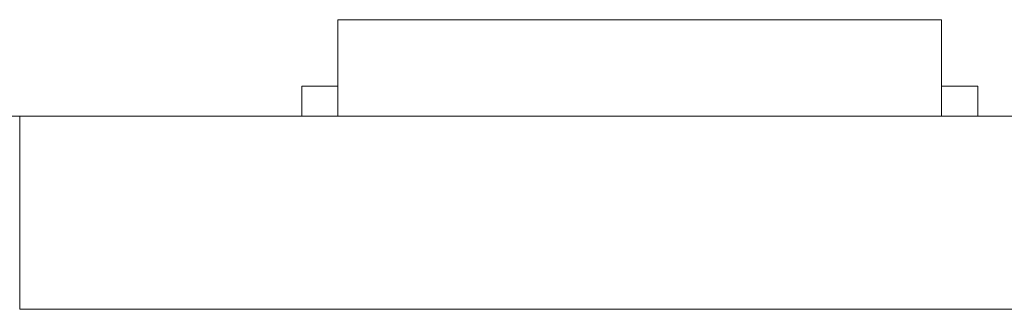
# Model space of a CAD drawing. Header units: inches. Extents: x -36 to 647, y 177 to 609.
# Tile 62 of 256: x 21.39 to 29.55, y 456.47 to 458.87. Entities that reach past the tile are written whole.
import ezdxf

# ---------------------------------------------------------------- set-up
doc = ezdxf.new("R2010")
doc.units = ezdxf.units.IN
doc.header["$MEASUREMENT"] = 0
doc.layers.add('1', color=7, linetype='Continuous')

# ---------------------------------------------------------------- blocks, each defined once
blk = doc.blocks.new('block 2212')
at = {"layer": '1', "color": 155, "lineweight": 18, "true_color": 0x4c7299}
blk.add_lwpolyline([(23.7253, 458.3189), (24.0253, 458.3189)], dxfattribs=at)
blk = doc.blocks.new('block 2267')
at = {"layer": '1', "color": 155, "lineweight": 18, "true_color": 0x4c7299}
blk.add_lwpolyline([(152.954, 458.0689), (21.3896, 458.0689)], dxfattribs=at)
blk = doc.blocks.new('block 2272')
at = {"layer": '1', "color": 155, "lineweight": 18, "true_color": 0x4c7299}
blk.add_lwpolyline([(24.0253, 458.8689), (29.0253, 458.8689)], dxfattribs=at)
blk = doc.blocks.new('block 2273')
at = {"layer": '1', "color": 155, "lineweight": 18, "true_color": 0x4c7299}
blk.add_lwpolyline([(29.3253, 458.3189), (29.0253, 458.3189)], dxfattribs=at)
blk = doc.blocks.new('block 2565')
at = {"layer": '1', "color": 155, "lineweight": 18, "true_color": 0x4c7299}
blk.add_lwpolyline([(21.3896, 456.4689), (21.3896, 458.0689)], dxfattribs=at)
blk = doc.blocks.new('block 2583')
at = {"layer": '1', "color": 155, "lineweight": 18, "true_color": 0x4c7299}
blk.add_lwpolyline([(152.954, 456.4689), (21.3896, 456.4689)], dxfattribs=at)
blk = doc.blocks.new('block 2586')
at = {"layer": '1', "color": 155, "lineweight": 18, "true_color": 0x4c7299}
blk.add_lwpolyline([(24.0253, 458.8689), (24.0253, 458.0689)], dxfattribs=at)
blk = doc.blocks.new('block 2587')
at = {"layer": '1', "color": 155, "lineweight": 18, "true_color": 0x4c7299}
blk.add_lwpolyline([(29.0253, 458.8689), (29.0253, 458.0689)], dxfattribs=at)
blk = doc.blocks.new('block 2588')
at = {"layer": '1', "color": 155, "lineweight": 18, "true_color": 0x4c7299}
blk.add_lwpolyline([(23.7253, 458.3189), (23.7253, 458.0689)], dxfattribs=at)
blk = doc.blocks.new('block 2589')
at = {"layer": '1', "color": 155, "lineweight": 18, "true_color": 0x4c7299}
blk.add_lwpolyline([(29.3253, 458.3189), (29.3253, 458.0689)], dxfattribs=at)
blk = doc.blocks.new('block 2789')
at = {"layer": '1', "color": 18, "lineweight": 13, "true_color": 0x4c0000}
blk.add_lwpolyline([(29.1067, 458.0689), (26.0464, 458.0689)], dxfattribs=at)
blk = doc.blocks.new('block 2794')
at = {"layer": '1', "color": 18, "lineweight": 13, "true_color": 0x4c0000}
blk.add_lwpolyline([(152.954, 458.0689), (21.3896, 458.0689)], dxfattribs=at)
blk = doc.blocks.new('block 2812')
at = {"layer": '1', "color": 18, "lineweight": 13, "true_color": 0x4c0000}
blk.add_lwpolyline([(29.1067, 458.0689), (26.0464, 458.0689)], dxfattribs=at)
blk = doc.blocks.new('block 2830')
at = {"layer": '1', "color": 18, "lineweight": 13, "true_color": 0x4c0000}
blk.add_lwpolyline([(152.954, 458.0689), (21.3896, 458.0689)], dxfattribs=at)
blk = doc.blocks.new('block 2949')
at = {"layer": '1', "color": 18, "lineweight": 13, "true_color": 0x4c0000}
blk.add_lwpolyline([(10.0509, 458.0689), (141.6153, 458.0689)], dxfattribs=at)
blk = doc.blocks.new('block 2950')
at = {"layer": '1', "color": 18, "lineweight": 13, "true_color": 0x4c0000}
blk.add_lwpolyline([(10.0509, 458.0689), (141.6153, 458.0689)], dxfattribs=at)
blk = doc.blocks.new('block 3025')
at = {"layer": '1', "color": 18, "lineweight": 13, "true_color": 0x4c0000}
blk.add_lwpolyline([(29.1067, 458.0689), (26.0464, 458.0689)], dxfattribs=at)
blk = doc.blocks.new('block 3033')
at = {"layer": '1', "color": 18, "lineweight": 13, "true_color": 0x4c0000}
blk.add_lwpolyline([(23.0468, 458.0689), (23.4468, 458.0689)], dxfattribs=at)
blk = doc.blocks.new('block 3035')
at = {"layer": '1', "color": 18, "lineweight": 13, "true_color": 0x4c0000}
blk.add_lwpolyline([(23.0468, 458.0689), (23.4468, 458.0689)], dxfattribs=at)
blk = doc.blocks.new('block 3039')
at = {"layer": '1', "color": 18, "lineweight": 13, "true_color": 0x4c0000}
blk.add_lwpolyline([(29.1067, 458.0689), (26.0464, 458.0689)], dxfattribs=at)
blk = doc.blocks.new('block 7542')
at = {"layer": '1', "color": 18, "lineweight": 13, "true_color": 0x4c0000}
blk.add_open_spline([(277.6797, 458.0689), (277.6797, 458.0689), (202.8704, 458.0689), (202.8704, 458.0689), (202.8704, 458.0689), (165.4658, 458.0689), (165.4658, 458.0689), (165.4658, 458.0689), (160.7902, 458.0689), (160.7902, 458.0689), (160.7902, 458.0689), (158.4524, 458.0689), (158.4524, 458.0689), (158.4524, 458.0689), (157.2662, 458.0689), (157.2662, 458.0689), (157.2662, 458.0689), (153.2884, 458.0689), (153.2884, 458.0689), (153.2884, 458.0689), (152.2514, 458.0689), (152.2514, 458.0689), (152.2514, 458.0689), (149.9136, 458.0689), (149.9136, 458.0689), (149.9136, 458.0689), (131.2113, 458.0689), (131.2113, 458.0689), (131.2113, 458.0689), (56.402, 458.0689), (56.402, 458.0689), (56.402, 458.0689), (37.6997, 458.0689), (37.6997, 458.0689), (37.6997, 458.0689), (28.3485, 458.0689), (28.3485, 458.0689), (28.3485, 458.0689), (23.673, 458.0689), (23.673, 458.0689), (23.673, 458.0689), (21.3896, 458.0689), (21.3896, 458.0689), (21.3896, 458.0689), (20.5239, 458.0689), (20.5239, 458.0689), (20.5239, 458.0689), (5.6337, 458.0689), (5.6337, 458.0689), (5.6337, 458.0689), (4.2572, 458.0689), (4.2572, 458.0689), (4.2572, 458.0689), (1.9195, 458.0689), (1.9195, 458.0689), (1.9195, 458.0689), (-2.7561, 458.0689), (-2.7561, 458.0689), (-2.7561, 458.0689), (-12.1073, 458.0689), (-12.1073, 458.0689), (-12.1073, 458.0689), (-14.3267, 458.0689), (-14.3267, 458.0689), (-14.3267, 458.0689), (-13.5047, 458.0689), (-13.5047, 458.0689), (-13.5047, 458.0689), (-11.167, 458.0689), (-11.167, 458.0689), (-11.167, 458.0689), (-6.4914, 458.0689), (-6.4914, 458.0689), (-6.4914, 458.0689), (2.8598, 458.0689), (2.8598, 458.0689), (2.8598, 458.0689), (9.9828, 458.0689), (9.9828, 458.0689), (9.9828, 458.0689), (11.3987, 458.0689), (11.3987, 458.0689), (11.3987, 458.0689), (13.7365, 458.0689), (13.7365, 458.0689), (13.7365, 458.0689), (18.4121, 458.0689), (18.4121, 458.0689), (18.4121, 458.0689), (37.1144, 458.0689), (37.1144, 458.0689), (37.1144, 458.0689), (111.9237, 458.0689), (111.9237, 458.0689), (111.9237, 458.0689), (130.626, 458.0689), (130.626, 458.0689), (130.626, 458.0689), (139.9772, 458.0689), (139.9772, 458.0689), (139.9772, 458.0689), (143.0499, 458.0689), (143.0499, 458.0689), (143.0499, 458.0689), (145.3437, 458.0689), (145.3437, 458.0689), (145.3437, 458.0689), (146.1784, 458.0689), (146.1784, 458.0689), (146.1784, 458.0689), (183.583, 458.0689), (183.583, 458.0689), (183.583, 458.0689), (258.3923, 458.0689), (258.3923, 458.0689), (258.3923, 458.0689), (289.4917, 458.0689), (289.4917, 458.0689), (289.4917, 458.0689), (326.8964, 458.0689), (326.8964, 458.0689), (326.8964, 458.0689), (364.301, 458.0689), (364.301, 458.0689), (364.301, 458.0689), (383.0033, 458.0689), (383.0033, 458.0689), (383.0033, 458.0689), (387.6789, 458.0689), (387.6789, 458.0689), (387.6789, 458.0689), (390.0167, 458.0689), (390.0167, 458.0689), (390.0167, 458.0689), (391.2325, 458.0689), (391.2325, 458.0689), (391.2325, 458.0689), (395.2018, 458.0689), (395.2018, 458.0689), (395.2018, 458.0689), (396.2149, 458.0689), (396.2149, 458.0689), (396.2149, 458.0689), (398.5527, 458.0689), (398.5527, 458.0689), (398.5527, 458.0689), (473.3619, 458.0689), (473.3619, 458.0689), (473.3619, 458.0689), (510.7666, 458.0689), (510.7666, 458.0689), (510.7666, 458.0689), (520.1177, 458.0689), (520.1177, 458.0689), (520.1177, 458.0689), (524.7933, 458.0689), (524.7933, 458.0689), (524.7933, 458.0689), (527.1311, 458.0689), (527.1311, 458.0689), (527.1311, 458.0689), (527.9528, 458.0689), (527.9528, 458.0689), (527.9528, 458.0689), (535.6701, 458.0689), (535.6701, 458.0689), (535.6701, 458.0689), (545.0212, 458.0689), (545.0212, 458.0689), (545.0212, 458.0689), (545.6185, 458.0689), (545.6185, 458.0689), (545.6185, 458.0689), (536.2673, 458.0689), (536.2673, 458.0689), (536.2673, 458.0689), (531.6311, 458.0689), (531.6311, 458.0689), (531.6311, 458.0689), (530.7777, 458.0689), (530.7777, 458.0689), (530.7777, 458.0689), (528.4683, 458.0689), (528.4683, 458.0689), (528.4683, 458.0689), (525.3906, 458.0689), (525.3906, 458.0689), (525.3906, 458.0689), (520.715, 458.0689), (520.715, 458.0689), (520.715, 458.0689), (519.7844, 458.0689), (519.7844, 458.0689), (519.7844, 458.0689), (517.5884, 458.0689), (517.5884, 458.0689), (517.5884, 458.0689), (514.5138, 458.0689), (514.5138, 458.0689), (514.5138, 458.0689), (495.8115, 458.0689), (495.8115, 458.0689), (495.8115, 458.0689), (421.0023, 458.0689), (421.0023, 458.0689), (421.0023, 458.0689), (411.6511, 458.0689), (411.6511, 458.0689), (411.6511, 458.0689), (406.9755, 458.0689), (406.9755, 458.0689), (406.9755, 458.0689), (406.1388, 458.0689), (406.1388, 458.0689), (406.1388, 458.0689), (403.8462, 458.0689), (403.8462, 458.0689), (403.8462, 458.0689), (400.7729, 458.0689), (400.7729, 458.0689), (400.7729, 458.0689), (396.0974, 458.0689), (396.0974, 458.0689), (396.0974, 458.0689), (386.7462, 458.0689), (386.7462, 458.0689), (386.7462, 458.0689), (349.3416, 458.0689), (349.3416, 458.0689), (349.3416, 458.0689), (311.9369, 458.0689), (311.9369, 458.0689), (311.9369, 458.0689), (293.2346, 458.0689), (293.2346, 458.0689), (293.2346, 458.0689), (283.8835, 458.0689), (283.8835, 458.0689), (283.8835, 458.0689), (280.8066, 458.0689), (280.8066, 458.0689), (280.8066, 458.0689), (278.5024, 458.0689), (278.5024, 458.0689), (278.5024, 458.0689), (277.6797, 458.0689), (277.6797, 458.0689)], degree=3, knots=[0, 0, 0, 0, 1, 1, 1, 2, 2, 2, 3, 3, 3, 4, 4, 4, 5, 5, 5, 6, 6, 6, 7, 7, 7, 8, 8, 8, 9, 9, 9, 10, 10, 10, 11, 11, 11, 12, 12, 12, 13, 13, 13, 14, 14, 14, 15, 15, 15, 16, 16, 16, 17, 17, 17, 18, 18, 18, 19, 19, 19, 20, 20, 20, 21, 21, 21, 22, 22, 22, 23, 23, 23, 24, 24, 24, 25, 25, 25, 26, 26, 26, 27, 27, 27, 28, 28, 28, 29, 29, 29, 30, 30, 30, 31, 31, 31, 32, 32, 32, 33, 33, 33, 34, 34, 34, 35, 35, 35, 36, 36, 36, 37, 37, 37, 38, 38, 38, 39, 39, 39, 40, 40, 40, 41, 41, 41, 42, 42, 42, 43, 43, 43, 44, 44, 44, 45, 45, 45, 46, 46, 46, 47, 47, 47, 48, 48, 48, 49, 49, 49, 50, 50, 50, 51, 51, 51, 52, 52, 52, 53, 53, 53, 54, 54, 54, 55, 55, 55, 56, 56, 56, 57, 57, 57, 58, 58, 58, 59, 59, 59, 60, 60, 60, 61, 61, 61, 62, 62, 62, 63, 63, 63, 64, 64, 64, 65, 65, 65, 66, 66, 66, 67, 67, 67, 68, 68, 68, 69, 69, 69, 70, 70, 70, 71, 71, 71, 72, 72, 72, 73, 73, 73, 74, 74, 74, 75, 75, 75, 76, 76, 76, 77, 77, 77, 78, 78, 78, 79, 79, 79, 80, 80, 80, 81, 81, 81, 82, 82, 82, 82], dxfattribs=at)
blk = doc.blocks.new('block 7574')
at = {"layer": '1', "color": 18, "lineweight": 13, "true_color": 0x4c0000}
blk.add_open_spline([(29.4067, 458.0689), (29.2299, 458.0689), (29.0532, 458.0689), (28.8765, 458.0689), (28.8407, 458.0689), (28.805, 458.0689), (28.7693, 458.0689), (27.8616, 458.0689), (26.954, 458.0689), (26.0464, 458.0689), (25.9498, 458.0689), (25.8532, 458.0689), (25.7567, 458.0689), (25.8532, 458.0689), (25.9498, 458.0689), (26.0464, 458.0689), (26.954, 458.0689), (27.8616, 458.0689), (28.7693, 458.0689), (28.805, 458.0689), (28.8407, 458.0689), (28.8765, 458.0689), (29.0532, 458.0689), (29.2299, 458.0689), (29.4067, 458.0689), (29.2067, 458.0689), (29.0067, 458.0689), (28.8067, 458.0689), (29.0067, 458.0689), (29.2067, 458.0689), (29.4067, 458.0689)], degree=3, knots=[0, 0, 0, 0, 1, 1, 1, 2, 2, 2, 3, 3, 3, 4, 4, 4, 5, 5, 5, 6, 6, 6, 7, 7, 7, 8, 8, 8, 9, 9, 9, 10, 10, 10, 10], dxfattribs=at)
blk = doc.blocks.new('block 7616')
at = {"layer": '1', "color": 18, "lineweight": 13, "true_color": 0x4c0000}
blk.add_open_spline([(29.4067, 458.0689), (29.2299, 458.0689), (29.0532, 458.0689), (28.8765, 458.0689), (28.8407, 458.0689), (28.805, 458.0689), (28.7693, 458.0689), (27.8616, 458.0689), (26.954, 458.0689), (26.0464, 458.0689), (25.9498, 458.0689), (25.8532, 458.0689), (25.7567, 458.0689), (25.8532, 458.0689), (25.9498, 458.0689), (26.0464, 458.0689), (26.954, 458.0689), (27.8616, 458.0689), (28.7693, 458.0689), (28.805, 458.0689), (28.8407, 458.0689), (28.8765, 458.0689), (29.0532, 458.0689), (29.2299, 458.0689), (29.4067, 458.0689), (29.2067, 458.0689), (29.0067, 458.0689), (28.8067, 458.0689), (29.0067, 458.0689), (29.2067, 458.0689), (29.4067, 458.0689)], degree=3, knots=[0, 0, 0, 0, 1, 1, 1, 2, 2, 2, 3, 3, 3, 4, 4, 4, 5, 5, 5, 6, 6, 6, 7, 7, 7, 8, 8, 8, 9, 9, 9, 10, 10, 10, 10], dxfattribs=at)
blk = doc.blocks.new('block 7646')
at = {"layer": '1', "color": 18, "lineweight": 13, "true_color": 0x4c0000}
blk.add_open_spline([(29.4067, 458.0689), (29.2299, 458.0689), (29.0532, 458.0689), (28.8765, 458.0689), (28.8407, 458.0689), (28.805, 458.0689), (28.7693, 458.0689), (27.8616, 458.0689), (26.954, 458.0689), (26.0464, 458.0689), (25.9498, 458.0689), (25.8532, 458.0689), (25.7567, 458.0689), (25.8532, 458.0689), (25.9498, 458.0689), (26.0464, 458.0689), (26.954, 458.0689), (27.8616, 458.0689), (28.7693, 458.0689), (28.805, 458.0689), (28.8407, 458.0689), (28.8765, 458.0689), (29.0532, 458.0689), (29.2299, 458.0689), (29.4067, 458.0689), (29.2067, 458.0689), (29.0067, 458.0689), (28.8067, 458.0689), (29.0067, 458.0689), (29.2067, 458.0689), (29.4067, 458.0689)], degree=3, knots=[0, 0, 0, 0, 1, 1, 1, 2, 2, 2, 3, 3, 3, 4, 4, 4, 5, 5, 5, 6, 6, 6, 7, 7, 7, 8, 8, 8, 9, 9, 9, 10, 10, 10, 10], dxfattribs=at)
blk = doc.blocks.new('block 7822')
at = {"layer": '1', "color": 18, "lineweight": 13, "true_color": 0x4c0000}
blk.add_open_spline([(24.9671, 458.0689), (25.0636, 458.0689), (25.1601, 458.0689), (25.2567, 458.0689), (25.1601, 458.0689), (25.0636, 458.0689), (24.9671, 458.0689), (24.7261, 458.0689), (24.4851, 458.0689), (24.2441, 458.0689), (24.2084, 458.0689), (24.1727, 458.0689), (24.137, 458.0689), (23.9602, 458.0689), (23.7834, 458.0689), (23.6067, 458.0689), (23.8067, 458.0689), (24.0067, 458.0689), (24.2067, 458.0689), (24.0067, 458.0689), (23.8067, 458.0689), (23.6067, 458.0689), (23.7834, 458.0689), (23.9602, 458.0689), (24.137, 458.0689), (24.1727, 458.0689), (24.2084, 458.0689), (24.2441, 458.0689), (24.4851, 458.0689), (24.7261, 458.0689), (24.9671, 458.0689)], degree=3, knots=[0, 0, 0, 0, 1, 1, 1, 2, 2, 2, 3, 3, 3, 4, 4, 4, 5, 5, 5, 6, 6, 6, 7, 7, 7, 8, 8, 8, 9, 9, 9, 10, 10, 10, 10], dxfattribs=at)
blk = doc.blocks.new('block 7875')
at = {"layer": '1', "color": 18, "lineweight": 13, "true_color": 0x4c0000}
blk.add_open_spline([(24.9671, 458.0689), (25.0636, 458.0689), (25.1601, 458.0689), (25.2567, 458.0689), (25.1601, 458.0689), (25.0636, 458.0689), (24.9671, 458.0689), (24.7261, 458.0689), (24.4851, 458.0689), (24.2441, 458.0689), (24.2084, 458.0689), (24.1727, 458.0689), (24.137, 458.0689), (23.9602, 458.0689), (23.7834, 458.0689), (23.6067, 458.0689), (23.8067, 458.0689), (24.0067, 458.0689), (24.2067, 458.0689), (24.0067, 458.0689), (23.8067, 458.0689), (23.6067, 458.0689), (23.7834, 458.0689), (23.9602, 458.0689), (24.137, 458.0689), (24.1727, 458.0689), (24.2084, 458.0689), (24.2441, 458.0689), (24.4851, 458.0689), (24.7261, 458.0689), (24.9671, 458.0689)], degree=3, knots=[0, 0, 0, 0, 1, 1, 1, 2, 2, 2, 3, 3, 3, 4, 4, 4, 5, 5, 5, 6, 6, 6, 7, 7, 7, 8, 8, 8, 9, 9, 9, 10, 10, 10, 10], dxfattribs=at)
blk = doc.blocks.new('block 7887')
at = {"layer": '1', "color": 18, "lineweight": 13, "true_color": 0x4c0000}
blk.add_open_spline([(24.9671, 458.0689), (25.0636, 458.0689), (25.1601, 458.0689), (25.2567, 458.0689), (25.1601, 458.0689), (25.0636, 458.0689), (24.9671, 458.0689), (24.7261, 458.0689), (24.4851, 458.0689), (24.2441, 458.0689), (24.2084, 458.0689), (24.1727, 458.0689), (24.137, 458.0689), (23.9602, 458.0689), (23.7834, 458.0689), (23.6067, 458.0689), (23.8067, 458.0689), (24.0067, 458.0689), (24.2067, 458.0689), (24.0067, 458.0689), (23.8067, 458.0689), (23.6067, 458.0689), (23.7834, 458.0689), (23.9602, 458.0689), (24.137, 458.0689), (24.1727, 458.0689), (24.2084, 458.0689), (24.2441, 458.0689), (24.4851, 458.0689), (24.7261, 458.0689), (24.9671, 458.0689)], degree=3, knots=[0, 0, 0, 0, 1, 1, 1, 2, 2, 2, 3, 3, 3, 4, 4, 4, 5, 5, 5, 6, 6, 6, 7, 7, 7, 8, 8, 8, 9, 9, 9, 10, 10, 10, 10], dxfattribs=at)
blk = doc.blocks.new('block 7889')
at = {"layer": '1', "color": 18, "lineweight": 13, "true_color": 0x4c0000}
blk.add_open_spline([(24.9671, 458.0689), (25.0636, 458.0689), (25.1601, 458.0689), (25.2567, 458.0689), (25.1601, 458.0689), (25.0636, 458.0689), (24.9671, 458.0689), (24.7261, 458.0689), (24.4851, 458.0689), (24.2441, 458.0689), (24.2084, 458.0689), (24.1727, 458.0689), (24.137, 458.0689), (23.9602, 458.0689), (23.7834, 458.0689), (23.6067, 458.0689), (23.8067, 458.0689), (24.0067, 458.0689), (24.2067, 458.0689), (24.0067, 458.0689), (23.8067, 458.0689), (23.6067, 458.0689), (23.7834, 458.0689), (23.9602, 458.0689), (24.137, 458.0689), (24.1727, 458.0689), (24.2084, 458.0689), (24.2441, 458.0689), (24.4851, 458.0689), (24.7261, 458.0689), (24.9671, 458.0689)], degree=3, knots=[0, 0, 0, 0, 1, 1, 1, 2, 2, 2, 3, 3, 3, 4, 4, 4, 5, 5, 5, 6, 6, 6, 7, 7, 7, 8, 8, 8, 9, 9, 9, 10, 10, 10, 10], dxfattribs=at)
blk = doc.blocks.new('block 7906')
at = {"layer": '1', "color": 18, "lineweight": 13, "true_color": 0x4c0000}
blk.add_open_spline([(29.4067, 458.0689), (29.2299, 458.0689), (29.0532, 458.0689), (28.8765, 458.0689), (28.8407, 458.0689), (28.805, 458.0689), (28.7693, 458.0689), (27.8616, 458.0689), (26.954, 458.0689), (26.0464, 458.0689), (25.9498, 458.0689), (25.8532, 458.0689), (25.7567, 458.0689), (25.8532, 458.0689), (25.9498, 458.0689), (26.0464, 458.0689), (26.954, 458.0689), (27.8616, 458.0689), (28.7693, 458.0689), (28.805, 458.0689), (28.8407, 458.0689), (28.8765, 458.0689), (29.0532, 458.0689), (29.2299, 458.0689), (29.4067, 458.0689), (29.2067, 458.0689), (29.0067, 458.0689), (28.8067, 458.0689), (29.0067, 458.0689), (29.2067, 458.0689), (29.4067, 458.0689)], degree=3, knots=[0, 0, 0, 0, 1, 1, 1, 2, 2, 2, 3, 3, 3, 4, 4, 4, 5, 5, 5, 6, 6, 6, 7, 7, 7, 8, 8, 8, 9, 9, 9, 10, 10, 10, 10], dxfattribs=at)
blk = doc.blocks.new('block 7926')
at = {"layer": '1', "color": 18, "lineweight": 13, "true_color": 0x4c0000}
blk.add_open_spline([(277.6797, 458.0689), (277.6797, 458.0689), (202.8704, 458.0689), (202.8704, 458.0689), (202.8704, 458.0689), (165.4658, 458.0689), (165.4658, 458.0689), (165.4658, 458.0689), (160.7902, 458.0689), (160.7902, 458.0689), (160.7902, 458.0689), (158.4524, 458.0689), (158.4524, 458.0689), (158.4524, 458.0689), (157.2662, 458.0689), (157.2662, 458.0689), (157.2662, 458.0689), (153.2884, 458.0689), (153.2884, 458.0689), (153.2884, 458.0689), (152.2514, 458.0689), (152.2514, 458.0689), (152.2514, 458.0689), (149.9136, 458.0689), (149.9136, 458.0689), (149.9136, 458.0689), (131.2113, 458.0689), (131.2113, 458.0689), (131.2113, 458.0689), (56.402, 458.0689), (56.402, 458.0689), (56.402, 458.0689), (37.6997, 458.0689), (37.6997, 458.0689), (37.6997, 458.0689), (28.3485, 458.0689), (28.3485, 458.0689), (28.3485, 458.0689), (23.673, 458.0689), (23.673, 458.0689), (23.673, 458.0689), (21.3896, 458.0689), (21.3896, 458.0689), (21.3896, 458.0689), (20.5239, 458.0689), (20.5239, 458.0689), (20.5239, 458.0689), (5.6337, 458.0689), (5.6337, 458.0689), (5.6337, 458.0689), (4.2572, 458.0689), (4.2572, 458.0689), (4.2572, 458.0689), (1.9195, 458.0689), (1.9195, 458.0689), (1.9195, 458.0689), (-2.7561, 458.0689), (-2.7561, 458.0689), (-2.7561, 458.0689), (-12.1073, 458.0689), (-12.1073, 458.0689), (-12.1073, 458.0689), (-14.3267, 458.0689), (-14.3267, 458.0689), (-14.3267, 458.0689), (-13.5047, 458.0689), (-13.5047, 458.0689), (-13.5047, 458.0689), (-11.167, 458.0689), (-11.167, 458.0689), (-11.167, 458.0689), (-6.4914, 458.0689), (-6.4914, 458.0689), (-6.4914, 458.0689), (2.8598, 458.0689), (2.8598, 458.0689), (2.8598, 458.0689), (9.9828, 458.0689), (9.9828, 458.0689), (9.9828, 458.0689), (11.3987, 458.0689), (11.3987, 458.0689), (11.3987, 458.0689), (13.7365, 458.0689), (13.7365, 458.0689), (13.7365, 458.0689), (18.4121, 458.0689), (18.4121, 458.0689), (18.4121, 458.0689), (37.1144, 458.0689), (37.1144, 458.0689), (37.1144, 458.0689), (111.9237, 458.0689), (111.9237, 458.0689), (111.9237, 458.0689), (130.626, 458.0689), (130.626, 458.0689), (130.626, 458.0689), (139.9772, 458.0689), (139.9772, 458.0689), (139.9772, 458.0689), (143.0499, 458.0689), (143.0499, 458.0689), (143.0499, 458.0689), (145.3437, 458.0689), (145.3437, 458.0689), (145.3437, 458.0689), (146.1784, 458.0689), (146.1784, 458.0689), (146.1784, 458.0689), (183.583, 458.0689), (183.583, 458.0689), (183.583, 458.0689), (258.3923, 458.0689), (258.3923, 458.0689), (258.3923, 458.0689), (289.4917, 458.0689), (289.4917, 458.0689), (289.4917, 458.0689), (326.8964, 458.0689), (326.8964, 458.0689), (326.8964, 458.0689), (364.301, 458.0689), (364.301, 458.0689), (364.301, 458.0689), (383.0033, 458.0689), (383.0033, 458.0689), (383.0033, 458.0689), (387.6789, 458.0689), (387.6789, 458.0689), (387.6789, 458.0689), (390.0167, 458.0689), (390.0167, 458.0689), (390.0167, 458.0689), (391.2325, 458.0689), (391.2325, 458.0689), (391.2325, 458.0689), (395.2018, 458.0689), (395.2018, 458.0689), (395.2018, 458.0689), (396.2149, 458.0689), (396.2149, 458.0689), (396.2149, 458.0689), (398.5527, 458.0689), (398.5527, 458.0689), (398.5527, 458.0689), (473.3619, 458.0689), (473.3619, 458.0689), (473.3619, 458.0689), (510.7666, 458.0689), (510.7666, 458.0689), (510.7666, 458.0689), (520.1177, 458.0689), (520.1177, 458.0689), (520.1177, 458.0689), (524.7933, 458.0689), (524.7933, 458.0689), (524.7933, 458.0689), (527.1311, 458.0689), (527.1311, 458.0689), (527.1311, 458.0689), (527.9528, 458.0689), (527.9528, 458.0689), (527.9528, 458.0689), (535.6701, 458.0689), (535.6701, 458.0689), (535.6701, 458.0689), (545.0212, 458.0689), (545.0212, 458.0689), (545.0212, 458.0689), (545.6185, 458.0689), (545.6185, 458.0689), (545.6185, 458.0689), (536.2673, 458.0689), (536.2673, 458.0689), (536.2673, 458.0689), (531.6311, 458.0689), (531.6311, 458.0689), (531.6311, 458.0689), (530.7777, 458.0689), (530.7777, 458.0689), (530.7777, 458.0689), (528.4683, 458.0689), (528.4683, 458.0689), (528.4683, 458.0689), (525.3906, 458.0689), (525.3906, 458.0689), (525.3906, 458.0689), (520.715, 458.0689), (520.715, 458.0689), (520.715, 458.0689), (519.7844, 458.0689), (519.7844, 458.0689), (519.7844, 458.0689), (517.5884, 458.0689), (517.5884, 458.0689), (517.5884, 458.0689), (514.5138, 458.0689), (514.5138, 458.0689), (514.5138, 458.0689), (495.8115, 458.0689), (495.8115, 458.0689), (495.8115, 458.0689), (421.0023, 458.0689), (421.0023, 458.0689), (421.0023, 458.0689), (411.6511, 458.0689), (411.6511, 458.0689), (411.6511, 458.0689), (406.9755, 458.0689), (406.9755, 458.0689), (406.9755, 458.0689), (406.1388, 458.0689), (406.1388, 458.0689), (406.1388, 458.0689), (403.8462, 458.0689), (403.8462, 458.0689), (403.8462, 458.0689), (400.7729, 458.0689), (400.7729, 458.0689), (400.7729, 458.0689), (396.0974, 458.0689), (396.0974, 458.0689), (396.0974, 458.0689), (386.7462, 458.0689), (386.7462, 458.0689), (386.7462, 458.0689), (349.3416, 458.0689), (349.3416, 458.0689), (349.3416, 458.0689), (311.9369, 458.0689), (311.9369, 458.0689), (311.9369, 458.0689), (293.2346, 458.0689), (293.2346, 458.0689), (293.2346, 458.0689), (283.8835, 458.0689), (283.8835, 458.0689), (283.8835, 458.0689), (280.8066, 458.0689), (280.8066, 458.0689), (280.8066, 458.0689), (278.5024, 458.0689), (278.5024, 458.0689), (278.5024, 458.0689), (277.6797, 458.0689), (277.6797, 458.0689)], degree=3, knots=[0, 0, 0, 0, 1, 1, 1, 2, 2, 2, 3, 3, 3, 4, 4, 4, 5, 5, 5, 6, 6, 6, 7, 7, 7, 8, 8, 8, 9, 9, 9, 10, 10, 10, 11, 11, 11, 12, 12, 12, 13, 13, 13, 14, 14, 14, 15, 15, 15, 16, 16, 16, 17, 17, 17, 18, 18, 18, 19, 19, 19, 20, 20, 20, 21, 21, 21, 22, 22, 22, 23, 23, 23, 24, 24, 24, 25, 25, 25, 26, 26, 26, 27, 27, 27, 28, 28, 28, 29, 29, 29, 30, 30, 30, 31, 31, 31, 32, 32, 32, 33, 33, 33, 34, 34, 34, 35, 35, 35, 36, 36, 36, 37, 37, 37, 38, 38, 38, 39, 39, 39, 40, 40, 40, 41, 41, 41, 42, 42, 42, 43, 43, 43, 44, 44, 44, 45, 45, 45, 46, 46, 46, 47, 47, 47, 48, 48, 48, 49, 49, 49, 50, 50, 50, 51, 51, 51, 52, 52, 52, 53, 53, 53, 54, 54, 54, 55, 55, 55, 56, 56, 56, 57, 57, 57, 58, 58, 58, 59, 59, 59, 60, 60, 60, 61, 61, 61, 62, 62, 62, 63, 63, 63, 64, 64, 64, 65, 65, 65, 66, 66, 66, 67, 67, 67, 68, 68, 68, 69, 69, 69, 70, 70, 70, 71, 71, 71, 72, 72, 72, 73, 73, 73, 74, 74, 74, 75, 75, 75, 76, 76, 76, 77, 77, 77, 78, 78, 78, 79, 79, 79, 80, 80, 80, 81, 81, 81, 82, 82, 82, 82], dxfattribs=at)
blk = doc.blocks.new('block 8212')
at = {"layer": '1', "color": 18, "lineweight": 13, "true_color": 0x4c0000}
blk.add_open_spline([(27.1233, 458.0689), (26.7899, 458.0689), (26.4566, 458.0689), (26.1233, 458.0689)], degree=3, dxfattribs=at)
blk = doc.blocks.new('block 8281')
at = {"layer": '1', "color": 18, "lineweight": 13, "true_color": 0x4c0000}
blk.add_open_spline([(21.8566, 458.0689), (21.8612, 458.0689), (21.867, 458.0689), (21.867, 458.0689), (21.867, 458.0689), (21.8753, 458.0689), (21.8753, 458.0689), (21.8753, 458.0689), (21.886, 458.0689), (21.886, 458.0689), (21.886, 458.0689), (21.8989, 458.0689), (21.8989, 458.0689), (21.8989, 458.0689), (21.9139, 458.0689), (21.9139, 458.0689), (21.9139, 458.0689), (21.9306, 458.0689), (21.9306, 458.0689), (21.9306, 458.0689), (21.9489, 458.0689), (21.9489, 458.0689), (21.9489, 458.0689), (21.9682, 458.0689), (21.9682, 458.0689), (21.9682, 458.0689), (21.9885, 458.0689), (21.9885, 458.0689), (21.9885, 458.0689), (22.0101, 458.0689), (22.0101, 458.0689), (22.0101, 458.0689), (22.033, 458.0689), (22.033, 458.0689), (22.033, 458.0689), (22.0569, 458.0689), (22.0569, 458.0689), (22.0569, 458.0689), (22.1067, 458.0689), (22.1067, 458.0689), (22.1067, 458.0689), (22.1564, 458.0689), (22.1564, 458.0689), (22.1564, 458.0689), (22.1804, 458.0689), (22.1804, 458.0689), (22.1804, 458.0689), (22.2033, 458.0689), (22.2033, 458.0689), (22.2033, 458.0689), (22.2249, 458.0689), (22.2249, 458.0689), (22.2249, 458.0689), (22.2451, 458.0689), (22.2451, 458.0689), (22.2451, 458.0689), (22.2645, 458.0689), (22.2645, 458.0689), (22.2645, 458.0689), (22.2827, 458.0689), (22.2827, 458.0689), (22.2827, 458.0689), (22.2995, 458.0689), (22.2995, 458.0689), (22.2995, 458.0689), (22.3144, 458.0689), (22.3144, 458.0689), (22.3144, 458.0689), (22.3273, 458.0689), (22.3273, 458.0689), (22.3273, 458.0689), (22.338, 458.0689), (22.338, 458.0689), (22.338, 458.0689), (22.3463, 458.0689), (22.3463, 458.0689), (22.3463, 458.0689), (22.3522, 458.0689), (22.3522, 458.0689), (22.3522, 458.0689), (22.3463, 458.0689), (22.3463, 458.0689), (22.3463, 458.0689), (22.338, 458.0689), (22.338, 458.0689), (22.338, 458.0689), (22.3273, 458.0689), (22.3273, 458.0689), (22.3273, 458.0689), (22.3144, 458.0689), (22.3144, 458.0689), (22.3144, 458.0689), (22.2995, 458.0689), (22.2995, 458.0689), (22.2995, 458.0689), (22.2827, 458.0689), (22.2827, 458.0689), (22.2827, 458.0689), (22.2645, 458.0689), (22.2645, 458.0689), (22.2645, 458.0689), (22.2451, 458.0689), (22.2451, 458.0689), (22.2451, 458.0689), (22.2249, 458.0689), (22.2249, 458.0689), (22.2249, 458.0689), (22.2033, 458.0689), (22.2033, 458.0689), (22.2033, 458.0689), (22.1804, 458.0689), (22.1804, 458.0689), (22.1804, 458.0689), (22.1564, 458.0689), (22.1564, 458.0689), (22.1564, 458.0689), (22.1067, 458.0689), (22.1067, 458.0689), (22.1067, 458.0689), (22.0569, 458.0689), (22.0569, 458.0689), (22.0569, 458.0689), (22.033, 458.0689), (22.033, 458.0689), (22.033, 458.0689), (22.0101, 458.0689), (22.0101, 458.0689), (22.0101, 458.0689), (21.9885, 458.0689), (21.9885, 458.0689), (21.9885, 458.0689), (21.9682, 458.0689), (21.9682, 458.0689), (21.9682, 458.0689), (21.9489, 458.0689), (21.9489, 458.0689), (21.9489, 458.0689), (21.9306, 458.0689), (21.9306, 458.0689), (21.9306, 458.0689), (21.9139, 458.0689), (21.9139, 458.0689), (21.9139, 458.0689), (21.8989, 458.0689), (21.8989, 458.0689), (21.8989, 458.0689), (21.886, 458.0689), (21.886, 458.0689), (21.886, 458.0689), (21.8753, 458.0689), (21.8753, 458.0689), (21.8753, 458.0689), (21.867, 458.0689), (21.867, 458.0689), (21.867, 458.0689), (21.8612, 458.0689), (21.8612, 458.0689)], degree=3, knots=[0, 0, 0, 0, 1, 1, 1, 2, 2, 2, 3, 3, 3, 4, 4, 4, 5, 5, 5, 6, 6, 6, 7, 7, 7, 8, 8, 8, 9, 9, 9, 10, 10, 10, 11, 11, 11, 12, 12, 12, 13, 13, 13, 14, 14, 14, 15, 15, 15, 16, 16, 16, 17, 17, 17, 18, 18, 18, 19, 19, 19, 20, 20, 20, 21, 21, 21, 22, 22, 22, 23, 23, 23, 24, 24, 24, 25, 25, 25, 26, 26, 26, 27, 27, 27, 28, 28, 28, 29, 29, 29, 30, 30, 30, 31, 31, 31, 32, 32, 32, 33, 33, 33, 34, 34, 34, 35, 35, 35, 36, 36, 36, 37, 37, 37, 38, 38, 38, 39, 39, 39, 40, 40, 40, 41, 41, 41, 42, 42, 42, 43, 43, 43, 44, 44, 44, 45, 45, 45, 46, 46, 46, 47, 47, 47, 48, 48, 48, 49, 49, 49, 50, 50, 50, 51, 51, 51, 52, 52, 52, 52], dxfattribs=at)
blk = doc.blocks.new('block 8302')
at = {"layer": '1', "color": 18, "lineweight": 13, "true_color": 0x4c0000}
blk.add_open_spline([(21.8566, 458.0689), (21.8612, 458.0689), (21.867, 458.0689), (21.867, 458.0689), (21.867, 458.0689), (21.8753, 458.0689), (21.8753, 458.0689), (21.8753, 458.0689), (21.886, 458.0689), (21.886, 458.0689), (21.886, 458.0689), (21.8989, 458.0689), (21.8989, 458.0689), (21.8989, 458.0689), (21.9139, 458.0689), (21.9139, 458.0689), (21.9139, 458.0689), (21.9306, 458.0689), (21.9306, 458.0689), (21.9306, 458.0689), (21.9489, 458.0689), (21.9489, 458.0689), (21.9489, 458.0689), (21.9682, 458.0689), (21.9682, 458.0689), (21.9682, 458.0689), (21.9885, 458.0689), (21.9885, 458.0689), (21.9885, 458.0689), (22.0101, 458.0689), (22.0101, 458.0689), (22.0101, 458.0689), (22.033, 458.0689), (22.033, 458.0689), (22.033, 458.0689), (22.0569, 458.0689), (22.0569, 458.0689), (22.0569, 458.0689), (22.1067, 458.0689), (22.1067, 458.0689), (22.1067, 458.0689), (22.1564, 458.0689), (22.1564, 458.0689), (22.1564, 458.0689), (22.1804, 458.0689), (22.1804, 458.0689), (22.1804, 458.0689), (22.2033, 458.0689), (22.2033, 458.0689), (22.2033, 458.0689), (22.2249, 458.0689), (22.2249, 458.0689), (22.2249, 458.0689), (22.2451, 458.0689), (22.2451, 458.0689), (22.2451, 458.0689), (22.2645, 458.0689), (22.2645, 458.0689), (22.2645, 458.0689), (22.2827, 458.0689), (22.2827, 458.0689), (22.2827, 458.0689), (22.2995, 458.0689), (22.2995, 458.0689), (22.2995, 458.0689), (22.3144, 458.0689), (22.3144, 458.0689), (22.3144, 458.0689), (22.3273, 458.0689), (22.3273, 458.0689), (22.3273, 458.0689), (22.338, 458.0689), (22.338, 458.0689), (22.338, 458.0689), (22.3463, 458.0689), (22.3463, 458.0689), (22.3463, 458.0689), (22.3522, 458.0689), (22.3522, 458.0689), (22.3522, 458.0689), (22.3463, 458.0689), (22.3463, 458.0689), (22.3463, 458.0689), (22.338, 458.0689), (22.338, 458.0689), (22.338, 458.0689), (22.3273, 458.0689), (22.3273, 458.0689), (22.3273, 458.0689), (22.3144, 458.0689), (22.3144, 458.0689), (22.3144, 458.0689), (22.2995, 458.0689), (22.2995, 458.0689), (22.2995, 458.0689), (22.2827, 458.0689), (22.2827, 458.0689), (22.2827, 458.0689), (22.2645, 458.0689), (22.2645, 458.0689), (22.2645, 458.0689), (22.2451, 458.0689), (22.2451, 458.0689), (22.2451, 458.0689), (22.2249, 458.0689), (22.2249, 458.0689), (22.2249, 458.0689), (22.2033, 458.0689), (22.2033, 458.0689), (22.2033, 458.0689), (22.1804, 458.0689), (22.1804, 458.0689), (22.1804, 458.0689), (22.1564, 458.0689), (22.1564, 458.0689), (22.1564, 458.0689), (22.1067, 458.0689), (22.1067, 458.0689), (22.1067, 458.0689), (22.0569, 458.0689), (22.0569, 458.0689), (22.0569, 458.0689), (22.033, 458.0689), (22.033, 458.0689), (22.033, 458.0689), (22.0101, 458.0689), (22.0101, 458.0689), (22.0101, 458.0689), (21.9885, 458.0689), (21.9885, 458.0689), (21.9885, 458.0689), (21.9682, 458.0689), (21.9682, 458.0689), (21.9682, 458.0689), (21.9489, 458.0689), (21.9489, 458.0689), (21.9489, 458.0689), (21.9306, 458.0689), (21.9306, 458.0689), (21.9306, 458.0689), (21.9139, 458.0689), (21.9139, 458.0689), (21.9139, 458.0689), (21.8989, 458.0689), (21.8989, 458.0689), (21.8989, 458.0689), (21.886, 458.0689), (21.886, 458.0689), (21.886, 458.0689), (21.8753, 458.0689), (21.8753, 458.0689), (21.8753, 458.0689), (21.867, 458.0689), (21.867, 458.0689), (21.867, 458.0689), (21.8612, 458.0689), (21.8612, 458.0689)], degree=3, knots=[0, 0, 0, 0, 1, 1, 1, 2, 2, 2, 3, 3, 3, 4, 4, 4, 5, 5, 5, 6, 6, 6, 7, 7, 7, 8, 8, 8, 9, 9, 9, 10, 10, 10, 11, 11, 11, 12, 12, 12, 13, 13, 13, 14, 14, 14, 15, 15, 15, 16, 16, 16, 17, 17, 17, 18, 18, 18, 19, 19, 19, 20, 20, 20, 21, 21, 21, 22, 22, 22, 23, 23, 23, 24, 24, 24, 25, 25, 25, 26, 26, 26, 27, 27, 27, 28, 28, 28, 29, 29, 29, 30, 30, 30, 31, 31, 31, 32, 32, 32, 33, 33, 33, 34, 34, 34, 35, 35, 35, 36, 36, 36, 37, 37, 37, 38, 38, 38, 39, 39, 39, 40, 40, 40, 41, 41, 41, 42, 42, 42, 43, 43, 43, 44, 44, 44, 45, 45, 45, 46, 46, 46, 47, 47, 47, 48, 48, 48, 49, 49, 49, 50, 50, 50, 51, 51, 51, 52, 52, 52, 52], dxfattribs=at)
blk = doc.blocks.new('block 8316')
at = {"layer": '1', "color": 18, "lineweight": 13, "true_color": 0x4c0000}
blk.add_open_spline([(22.0216, 458.0689), (22.5216, 458.0689), (23.0216, 458.0689), (23.5216, 458.0689), (23.0216, 458.0689), (22.5216, 458.0689), (22.0216, 458.0689)], degree=3, knots=[0, 0, 0, 0, 1, 1, 1, 2, 2, 2, 2], dxfattribs=at)
blk = doc.blocks.new('block 8317')
at = {"layer": '1', "color": 18, "lineweight": 13, "true_color": 0x4c0000}
blk.add_open_spline([(32.7733, 458.0689), (30.7733, 458.0689), (28.7733, 458.0689), (26.7733, 458.0689), (28.7733, 458.0689), (30.7733, 458.0689), (32.7733, 458.0689)], degree=3, knots=[0, 0, 0, 0, 1, 1, 1, 2, 2, 2, 2], dxfattribs=at)
blk = doc.blocks.new('block 8319')
at = {"layer": '1', "color": 18, "lineweight": 13, "true_color": 0x4c0000}
blk.add_open_spline([(32.8233, 458.0689), (30.7899, 458.0689), (28.7566, 458.0689), (26.7233, 458.0689), (28.7566, 458.0689), (30.7899, 458.0689), (32.8233, 458.0689)], degree=3, knots=[0, 0, 0, 0, 1, 1, 1, 2, 2, 2, 2], dxfattribs=at)
blk = doc.blocks.new('block 8322')
at = {"layer": '1', "color": 18, "lineweight": 13, "true_color": 0x4c0000}
blk.add_open_spline([(26.1233, 458.0689), (26.4566, 458.0689), (26.7899, 458.0689), (27.1233, 458.0689)], degree=3, dxfattribs=at)
blk = doc.blocks.new('block 8324')
at = {"layer": '1', "color": 18, "lineweight": 13, "true_color": 0x4c0000}
blk.add_open_spline([(24.578, 458.0689), (24.7246, 458.0689), (24.8713, 458.0689), (25.018, 458.0689), (24.8713, 458.0689), (24.7246, 458.0689), (24.578, 458.0689)], degree=3, knots=[0, 0, 0, 0, 1, 1, 1, 2, 2, 2, 2], dxfattribs=at)

msp = doc.modelspace()

# ---------------------------------------------------------------- block references
at = {"layer": '1'}
for name in ['block 2272', 'block 2586', 'block 2587', 'block 2212', 'block 2588', 'block 2273', 'block 2589', 'block 7542', 'block 7926', 'block 2949', 'block 2950', 'block 2267', 'block 2565', 'block 2794', 'block 2830', 'block 8281', 'block 8302', 'block 8316', 'block 3033', 'block 3035', 'block 7822', 'block 7875', 'block 7887', 'block 7889', 'block 8324', 'block 7574', 'block 7616', 'block 7646', 'block 7906', 'block 2789', 'block 2812', 'block 3025', 'block 3039', 'block 8212', 'block 8322', 'block 8319', 'block 8317', 'block 2583']:
    msp.add_blockref(name, (0, 0), dxfattribs=at)

doc.saveas('drawing.dxf')
